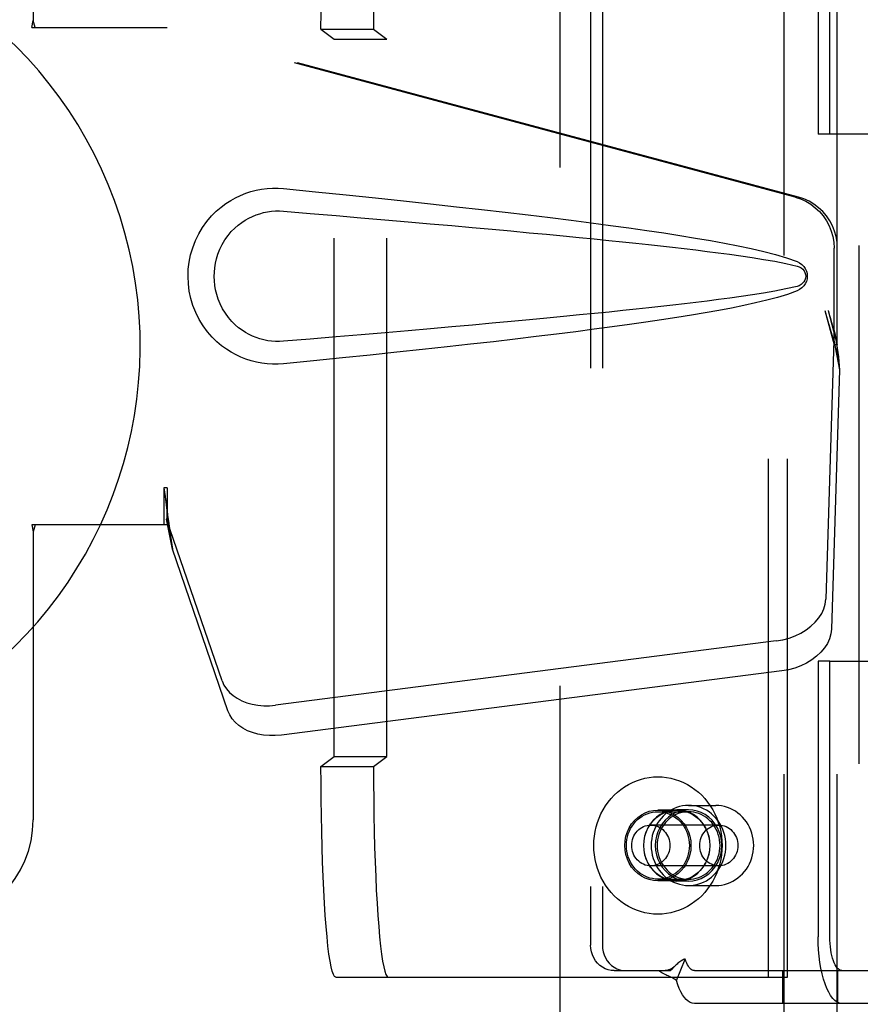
# Model space of a CAD drawing. Header units: inches. Extents: x 0 to 224, y 0 to 145.
# Tile 8 of 92: x 70.86 to 72.86, y 51.3 to 53.64. Entities that reach past the tile are written whole.
import ezdxf

# ---------------------------------------------------------------- set-up
doc = ezdxf.new("R2010")
doc.units = ezdxf.units.IN
doc.header["$LTSCALE"] = 12.302632
doc.header["$MEASUREMENT"] = 0
doc.linetypes.add('HIDDEN', pattern=[0.2, 0.1, -0.1])
doc.layers.add('DEFAULT_2', color=8, linetype='HIDDEN')
doc.layers.add('DOOR_3_ASSEMBLY', color=7, linetype='CONTINUOUS')

msp = doc.modelspace()

# ---------------------------------------------------------------- linework, layer by layer
at = {"layer": 'DEFAULT_2', "color": 8, "linetype": 'HIDDEN'}
for p, q in [((72.1439, 16.3824), (72.1439, 89.3524)), ((72.6751, 54.3115), (72.6751, 50.8424)), ((72.8001, 54.3115), (72.8001, 50.8424)), ((72.6383, 51.3689), (72.6383, 54.1189)), ((72.6831, 51.3689), (72.6831, 54.1189)), ((72.2163, 54.0444), (72.2163, 51.4444)), ((72.2442, 54.0444), (72.2442, 51.4444)), ((72.7559, 54.0244), (72.7559, 53.3699)), ((72.7838, 53.3699), (72.7838, 54.0244)), ((71.5766, 53.6189), (71.608, 53.5952)), ((71.5766, 53.6189), (71.7013, 53.6189)), ((71.7013, 53.6189), (71.7327, 53.5952)), ((71.608, 51.8925), (71.608, 53.5952)), ((71.608, 53.5952), (71.7327, 53.5952)), ((71.7327, 51.8925), (71.7327, 53.5952)), ((72.7838, 53.3699), (72.7559, 53.3699)), ((72.9472, 53.3699), (72.7838, 53.3699)), ((72.7559, 52.1189), (72.7559, 51.4644)), ((72.7838, 52.1189), (72.7559, 52.1189)), ((72.7838, 51.4644), (72.7838, 52.1189)), ((72.7838, 52.1189), (73.3552, 52.1189)), ((71.5766, 51.8689), (71.608, 51.8925)), ((71.608, 51.8925), (71.7327, 51.8925)), ((71.7013, 51.8689), (71.7327, 51.8925)), ((71.5766, 51.8689), (71.7013, 51.8689)), ((72.4207, 51.7654), (72.3759, 51.7654)), ((72.4487, 51.7659), (72.4207, 51.7659)), ((72.4487, 51.7764), (72.5132, 51.7764)), ((72.3759, 51.7614), (72.4487, 51.7614)), ((72.5204, 51.7299), (72.3591, 51.7299)), ((72.5204, 51.6329), (72.3591, 51.6329)), ((72.3759, 51.6014), (72.4487, 51.6014)), ((72.4207, 51.5974), (72.3759, 51.5974)), ((72.4487, 51.5969), (72.4207, 51.5969)), ((72.4487, 51.5864), (72.5132, 51.5864)), ((72.4197, 51.3606), (72.4408, 51.4118)), ((71.6115, 51.3689), (72.6831, 51.3689)), ((72.2723, 51.3844), (72.3002, 51.3844)), ((72.3002, 51.3844), (72.406, 51.3844)), ((72.4624, 51.3844), (72.9434, 51.3844)), ((72.6726, 51.3064), (72.6726, 51.3844)), ((72.8026, 51.3064), (72.8026, 51.3844)), ((72.9434, 51.3064), (72.4624, 51.3064))]:
    msp.add_line(p, q, dxfattribs=at)
for points in [[(71.5766, 53.6189), (71.5767, 53.6582), (71.577, 53.6971), (71.5776, 53.7356), (71.5783, 53.7734), (71.5792, 53.8102), (71.5804, 53.8459), (71.5817, 53.8801), (71.5832, 53.9128), (71.5849, 53.9436), (71.5868, 53.9724), (71.5888, 53.9991), (71.591, 54.0234), (71.5932, 54.0452), (71.5956, 54.0644), (71.5981, 54.0808), (71.6007, 54.0944), (71.6033, 54.105), (71.606, 54.1127), (71.6087, 54.1173), (71.6115, 54.1189)], [(71.7362, 54.1189), (71.7334, 54.1173), (71.7307, 54.1127), (71.728, 54.105), (71.7254, 54.0944), (71.7228, 54.0808), (71.7203, 54.0644), (71.7179, 54.0452), (71.7157, 54.0234), (71.7135, 53.9991), (71.7115, 53.9724), (71.7096, 53.9436), (71.7079, 53.9128), (71.7064, 53.8801), (71.7051, 53.8459), (71.7039, 53.8102), (71.703, 53.7734), (71.7022, 53.7356), (71.7017, 53.6971), (71.7014, 53.6582), (71.7013, 53.6189)], [(71.6115, 51.3689), (71.6087, 51.3704), (71.606, 51.375), (71.6033, 51.3827), (71.6007, 51.3933), (71.5981, 51.4069), (71.5956, 51.4234), (71.5932, 51.4426), (71.591, 51.4644), (71.5888, 51.4887), (71.5868, 51.5153), (71.5849, 51.5442), (71.5832, 51.575), (71.5817, 51.6076), (71.5804, 51.6419), (71.5792, 51.6775), (71.5783, 51.7144), (71.5776, 51.7521), (71.577, 51.7907), (71.5767, 51.8295), (71.5766, 51.8689)], [(71.7013, 51.8689), (71.7014, 51.8295), (71.7017, 51.7907), (71.7022, 51.7521), (71.703, 51.7144), (71.7039, 51.6775), (71.7051, 51.6419), (71.7064, 51.6076), (71.7079, 51.575), (71.7096, 51.5442), (71.7115, 51.5153), (71.7135, 51.4887), (71.7157, 51.4644), (71.7179, 51.4426), (71.7203, 51.4234), (71.7228, 51.4069), (71.7254, 51.3933), (71.728, 51.3827), (71.7307, 51.375), (71.7334, 51.3704), (71.7362, 51.3689)], [(72.2238, 51.6814), (72.2241, 51.6925), (72.2252, 51.7036), (72.2269, 51.7145), (72.2294, 51.7253), (72.2326, 51.736), (72.2364, 51.7463), (72.2408, 51.7564), (72.2459, 51.7661), (72.2516, 51.7754), (72.2579, 51.7842), (72.2647, 51.7926), (72.2721, 51.8005), (72.2799, 51.8078), (72.2882, 51.8145), (72.2969, 51.8206), (72.3059, 51.8261), (72.3153, 51.8309), (72.325, 51.835), (72.3349, 51.8383), (72.345, 51.841), (72.3552, 51.8429), (72.3656, 51.844), (72.3759, 51.8444), (72.3863, 51.844), (72.3967, 51.8429), (72.4069, 51.841), (72.417, 51.8383), (72.4269, 51.835), (72.4366, 51.8309), (72.4459, 51.8261), (72.455, 51.8206), (72.4637, 51.8145), (72.472, 51.8078), (72.4798, 51.8005), (72.4871, 51.7926), (72.494, 51.7842), (72.5003, 51.7754), (72.506, 51.7661), (72.511, 51.7564), (72.5155, 51.7463), (72.5193, 51.736), (72.5225, 51.7253), (72.5249, 51.7145), (72.5267, 51.7036), (72.5278, 51.6925), (72.5281, 51.6814)], [(72.3759, 51.5974), (72.3656, 51.5981), (72.3556, 51.6002), (72.3459, 51.6038), (72.3367, 51.6086), (72.3282, 51.6147), (72.3205, 51.622), (72.3137, 51.6302), (72.308, 51.6394), (72.3035, 51.6492), (72.3002, 51.6596), (72.2982, 51.6704), (72.2975, 51.6814), (72.2982, 51.6923), (72.3002, 51.7031), (72.3035, 51.7135), (72.308, 51.7234), (72.3137, 51.7325), (72.3205, 51.7408), (72.3282, 51.748), (72.3367, 51.7541), (72.3459, 51.759), (72.3556, 51.7625), (72.3656, 51.7646), (72.3759, 51.7654)], [(72.4207, 51.7659), (72.4104, 51.7651), (72.4003, 51.763), (72.3905, 51.7594), (72.3813, 51.7545), (72.3727, 51.7484), (72.365, 51.7411), (72.3582, 51.7328), (72.3524, 51.7236), (72.3479, 51.7137), (72.3445, 51.7032), (72.3425, 51.6924), (72.3418, 51.6814), (72.3425, 51.6703), (72.3445, 51.6595), (72.3479, 51.649), (72.3524, 51.6391), (72.3582, 51.6299), (72.365, 51.6216), (72.3727, 51.6143), (72.3813, 51.6082), (72.3905, 51.6033), (72.4003, 51.5997), (72.4104, 51.5976), (72.4207, 51.5969)], [(72.4207, 51.5974), (72.4104, 51.5981), (72.4004, 51.6002), (72.3907, 51.6038), (72.3815, 51.6086), (72.373, 51.6147), (72.3653, 51.622), (72.3585, 51.6302), (72.3528, 51.6394), (72.3483, 51.6492), (72.345, 51.6596), (72.343, 51.6704), (72.3423, 51.6814), (72.343, 51.6923), (72.345, 51.7031), (72.3483, 51.7135), (72.3528, 51.7234), (72.3585, 51.7325), (72.3653, 51.7408), (72.373, 51.748), (72.3815, 51.7541), (72.3907, 51.759), (72.4004, 51.7625), (72.4104, 51.7646), (72.4207, 51.7654)], [(72.4487, 51.7764), (72.4414, 51.776), (72.4341, 51.7751), (72.4269, 51.7735), (72.4199, 51.7712), (72.4131, 51.7684), (72.4065, 51.7649), (72.4002, 51.7609), (72.3942, 51.7563), (72.3886, 51.7513), (72.3834, 51.7457), (72.3787, 51.7397), (72.3744, 51.7333), (72.3707, 51.7266), (72.3675, 51.7195), (72.3648, 51.7122), (72.3627, 51.7047), (72.3612, 51.697), (72.3603, 51.6892), (72.36, 51.6814)], [(72.4487, 51.7659), (72.4383, 51.7651), (72.4283, 51.763), (72.4185, 51.7594), (72.4092, 51.7545), (72.4007, 51.7484), (72.3929, 51.7411), (72.3861, 51.7328), (72.3804, 51.7236), (72.3758, 51.7137), (72.3725, 51.7032), (72.3705, 51.6924), (72.3698, 51.6814), (72.3705, 51.6703), (72.3725, 51.6595), (72.3758, 51.649), (72.3804, 51.6391), (72.3861, 51.6299), (72.3929, 51.6216), (72.4007, 51.6143), (72.4092, 51.6082), (72.4185, 51.6033), (72.4283, 51.5997), (72.4383, 51.5976), (72.4487, 51.5969)], [(72.3759, 51.7654), (72.3863, 51.7646), (72.3962, 51.7625), (72.4059, 51.759), (72.4151, 51.7541), (72.4237, 51.748), (72.4314, 51.7408), (72.4381, 51.7325), (72.4439, 51.7234), (72.4484, 51.7135), (72.4517, 51.7031), (72.4537, 51.6923), (72.4544, 51.6814), (72.4537, 51.6704), (72.4517, 51.6596), (72.4484, 51.6492), (72.4439, 51.6394), (72.4381, 51.6302), (72.4314, 51.622), (72.4237, 51.6147), (72.4151, 51.6086), (72.4059, 51.6038), (72.3962, 51.6002), (72.3863, 51.5981), (72.3759, 51.5974)], [(72.4207, 51.5969), (72.4311, 51.5976), (72.4412, 51.5997), (72.4509, 51.6033), (72.4602, 51.6082), (72.4688, 51.6143), (72.4765, 51.6216), (72.4833, 51.6299), (72.4891, 51.6391), (72.4936, 51.649), (72.4969, 51.6595), (72.4989, 51.6703), (72.4996, 51.6814), (72.4989, 51.6924), (72.4969, 51.7032), (72.4936, 51.7137), (72.4891, 51.7236), (72.4833, 51.7328), (72.4765, 51.7411), (72.4688, 51.7484), (72.4602, 51.7545), (72.4509, 51.7594), (72.4412, 51.763), (72.4311, 51.7651), (72.4207, 51.7659)], [(72.4207, 51.7654), (72.4311, 51.7646), (72.441, 51.7625), (72.4507, 51.759), (72.4599, 51.7541), (72.4685, 51.748), (72.4762, 51.7408), (72.4829, 51.7325), (72.4886, 51.7234), (72.4932, 51.7135), (72.4965, 51.7031), (72.4985, 51.6923), (72.4992, 51.6814), (72.4985, 51.6704), (72.4965, 51.6596), (72.4932, 51.6492), (72.4886, 51.6394), (72.4829, 51.6302), (72.4762, 51.622), (72.4685, 51.6147), (72.4599, 51.6086), (72.4507, 51.6038), (72.441, 51.6002), (72.4311, 51.5981), (72.4207, 51.5974)], [(72.5374, 51.6814), (72.5371, 51.6892), (72.5362, 51.697), (72.5347, 51.7047), (72.5326, 51.7122), (72.5299, 51.7195), (72.5267, 51.7266), (72.5229, 51.7333), (72.5187, 51.7397), (72.5139, 51.7457), (72.5088, 51.7513), (72.5032, 51.7563), (72.4972, 51.7609), (72.4909, 51.7649), (72.4843, 51.7684), (72.4775, 51.7712), (72.4705, 51.7735), (72.4633, 51.7751), (72.456, 51.776), (72.4487, 51.7764)], [(72.4487, 51.5969), (72.4591, 51.5976), (72.4691, 51.5997), (72.4789, 51.6033), (72.4881, 51.6082), (72.4967, 51.6143), (72.5045, 51.6216), (72.5113, 51.6299), (72.517, 51.6391), (72.5216, 51.649), (72.5249, 51.6595), (72.5269, 51.6703), (72.5276, 51.6814), (72.5269, 51.6924), (72.5249, 51.7032), (72.5216, 51.7137), (72.517, 51.7236), (72.5113, 51.7328), (72.5045, 51.7411), (72.4967, 51.7484), (72.4881, 51.7545), (72.4789, 51.7594), (72.4691, 51.763), (72.4591, 51.7651), (72.4487, 51.7659)], [(72.6032, 51.6814), (72.6029, 51.6889), (72.6021, 51.6963), (72.6007, 51.7037), (72.5988, 51.7109), (72.5963, 51.7179), (72.5933, 51.7247), (72.5898, 51.7312), (72.5859, 51.7374), (72.5815, 51.7433), (72.5766, 51.7488), (72.5714, 51.7538), (72.5659, 51.7584), (72.56, 51.7625), (72.5539, 51.7661), (72.5475, 51.7692), (72.5409, 51.7718), (72.5341, 51.7738), (72.5272, 51.7752), (72.5202, 51.7761), (72.5132, 51.7764)], [(72.3013, 51.6814), (72.3015, 51.6884), (72.3024, 51.6953), (72.3038, 51.7021), (72.3058, 51.7087), (72.3082, 51.7152), (72.3113, 51.7214), (72.3148, 51.7273), (72.3187, 51.7328), (72.3231, 51.7379), (72.3279, 51.7427), (72.3331, 51.7469), (72.3386, 51.7507), (72.3444, 51.7539), (72.3504, 51.7565), (72.3566, 51.7586), (72.363, 51.7602), (72.3694, 51.7611), (72.3759, 51.7614)], [(72.4487, 51.7614), (72.4425, 51.7611), (72.4364, 51.7603), (72.4304, 51.7589), (72.4244, 51.757), (72.4187, 51.7546), (72.4131, 51.7517), (72.4078, 51.7483), (72.4028, 51.7445), (72.3981, 51.7402), (72.3937, 51.7356), (72.3897, 51.7305), (72.3862, 51.7251), (72.383, 51.7194), (72.3803, 51.7135), (72.378, 51.7073), (72.3763, 51.701), (72.375, 51.6945), (72.3743, 51.688), (72.374, 51.6814)], [(72.3759, 51.7614), (72.3824, 51.7611), (72.3889, 51.7602), (72.3953, 51.7586), (72.4015, 51.7565), (72.4075, 51.7539), (72.4133, 51.7507), (72.4188, 51.7469), (72.4239, 51.7427), (72.4287, 51.7379), (72.4332, 51.7328), (72.4371, 51.7273), (72.4406, 51.7214), (72.4436, 51.7152), (72.4461, 51.7087), (72.4481, 51.7021), (72.4495, 51.6953), (72.4503, 51.6884), (72.4506, 51.6814)], [(72.5234, 51.6814), (72.5231, 51.688), (72.5224, 51.6945), (72.5211, 51.701), (72.5193, 51.7073), (72.5171, 51.7135), (72.5144, 51.7194), (72.5112, 51.7251), (72.5076, 51.7305), (72.5036, 51.7356), (72.4993, 51.7402), (72.4946, 51.7445), (72.4895, 51.7483), (72.4842, 51.7517), (72.4787, 51.7546), (72.4729, 51.757), (72.467, 51.7589), (72.461, 51.7603), (72.4549, 51.7611), (72.4487, 51.7614)], [(72.3138, 51.6814), (72.314, 51.6861), (72.3147, 51.6908), (72.3158, 51.6954), (72.3173, 51.6999), (72.3192, 51.7042), (72.3214, 51.7083), (72.3241, 51.7121), (72.3271, 51.7157), (72.3304, 51.7189), (72.3339, 51.7217), (72.3378, 51.7241), (72.3418, 51.7262), (72.346, 51.7278), (72.3503, 51.7289), (72.3547, 51.7296), (72.3591, 51.7299)], [(72.3591, 51.7299), (72.3635, 51.7296), (72.3679, 51.7289), (72.3722, 51.7278), (72.3764, 51.7262), (72.3804, 51.7241), (72.3842, 51.7217), (72.3878, 51.7189), (72.3911, 51.7157), (72.3941, 51.7121), (72.3967, 51.7083), (72.399, 51.7042), (72.4009, 51.6999), (72.4024, 51.6954), (72.4035, 51.6908), (72.4042, 51.6861), (72.4044, 51.6814)], [(72.4751, 51.6814), (72.4753, 51.6861), (72.476, 51.6908), (72.477, 51.6954), (72.4785, 51.6999), (72.4804, 51.7042), (72.4827, 51.7083), (72.4854, 51.7121), (72.4883, 51.7157), (72.4916, 51.7189), (72.4952, 51.7217), (72.499, 51.7241), (72.503, 51.7262), (72.5072, 51.7278), (72.5115, 51.7289), (72.5159, 51.7296), (72.5204, 51.7299)], [(72.5204, 51.7299), (72.5248, 51.7296), (72.5292, 51.7289), (72.5335, 51.7278), (72.5377, 51.7262), (72.5417, 51.7241), (72.5455, 51.7217), (72.5491, 51.7189), (72.5524, 51.7157), (72.5554, 51.7121), (72.558, 51.7083), (72.5603, 51.7042), (72.5622, 51.6999), (72.5637, 51.6954), (72.5648, 51.6908), (72.5654, 51.6861), (72.5656, 51.6814)], [(72.5281, 51.6814), (72.5278, 51.6702), (72.5267, 51.6592), (72.5249, 51.6482), (72.5225, 51.6374), (72.5193, 51.6268), (72.5155, 51.6164), (72.511, 51.6064), (72.506, 51.5967), (72.5003, 51.5874), (72.494, 51.5785), (72.4871, 51.5701), (72.4798, 51.5622), (72.472, 51.5549), (72.4637, 51.5482), (72.455, 51.5421), (72.4459, 51.5366), (72.4366, 51.5319), (72.4269, 51.5278), (72.417, 51.5244), (72.4069, 51.5218), (72.3967, 51.5199), (72.3863, 51.5187), (72.3759, 51.5184), (72.3656, 51.5187), (72.3552, 51.5199), (72.345, 51.5218), (72.3349, 51.5244), (72.325, 51.5278), (72.3153, 51.5319), (72.3059, 51.5366), (72.2969, 51.5421), (72.2882, 51.5482), (72.2799, 51.5549), (72.2721, 51.5622), (72.2647, 51.5701), (72.2579, 51.5785), (72.2516, 51.5874), (72.2459, 51.5967), (72.2408, 51.6064), (72.2364, 51.6164), (72.2326, 51.6268), (72.2294, 51.6374), (72.2269, 51.6482), (72.2252, 51.6592), (72.2241, 51.6702), (72.2238, 51.6814)], [(72.3759, 51.6014), (72.3694, 51.6017), (72.363, 51.6026), (72.3566, 51.6041), (72.3504, 51.6062), (72.3444, 51.6089), (72.3386, 51.6121), (72.3331, 51.6158), (72.3279, 51.6201), (72.3231, 51.6248), (72.3187, 51.6299), (72.3148, 51.6355), (72.3113, 51.6414), (72.3082, 51.6476), (72.3058, 51.654), (72.3038, 51.6607), (72.3024, 51.6675), (72.3015, 51.6744), (72.3013, 51.6814)], [(72.3591, 51.6329), (72.3547, 51.6331), (72.3503, 51.6338), (72.346, 51.635), (72.3418, 51.6366), (72.3378, 51.6386), (72.3339, 51.641), (72.3304, 51.6439), (72.3271, 51.6471), (72.3241, 51.6506), (72.3214, 51.6544), (72.3192, 51.6585), (72.3173, 51.6628), (72.3158, 51.6673), (72.3147, 51.6719), (72.314, 51.6766), (72.3138, 51.6814)], [(72.4044, 51.6814), (72.4042, 51.6766), (72.4035, 51.6719), (72.4024, 51.6673), (72.4009, 51.6628), (72.399, 51.6585), (72.3967, 51.6544), (72.3941, 51.6506), (72.3911, 51.6471), (72.3878, 51.6439), (72.3842, 51.641), (72.3804, 51.6386), (72.3764, 51.6366), (72.3722, 51.635), (72.3679, 51.6338), (72.3635, 51.6331), (72.3591, 51.6329)], [(72.36, 51.6814), (72.3603, 51.6735), (72.3612, 51.6657), (72.3627, 51.658), (72.3648, 51.6505), (72.3675, 51.6432), (72.3707, 51.6362), (72.3744, 51.6294), (72.3787, 51.623), (72.3834, 51.617), (72.3886, 51.6115), (72.3942, 51.6064), (72.4002, 51.6018), (72.4065, 51.5978), (72.4131, 51.5944), (72.4199, 51.5915), (72.4269, 51.5893), (72.4341, 51.5877), (72.4414, 51.5867), (72.4487, 51.5864)], [(72.374, 51.6814), (72.3743, 51.6747), (72.375, 51.6682), (72.3763, 51.6617), (72.378, 51.6554), (72.3803, 51.6492), (72.383, 51.6433), (72.3862, 51.6376), (72.3897, 51.6322), (72.3937, 51.6272), (72.3981, 51.6225), (72.4028, 51.6182), (72.4078, 51.6144), (72.4131, 51.611), (72.4187, 51.6081), (72.4244, 51.6057), (72.4304, 51.6038), (72.4364, 51.6025), (72.4425, 51.6016), (72.4487, 51.6014)], [(72.4506, 51.6814), (72.4503, 51.6744), (72.4495, 51.6675), (72.4481, 51.6607), (72.4461, 51.654), (72.4436, 51.6476), (72.4406, 51.6414), (72.4371, 51.6355), (72.4332, 51.6299), (72.4287, 51.6248), (72.4239, 51.6201), (72.4188, 51.6158), (72.4133, 51.6121), (72.4075, 51.6089), (72.4015, 51.6062), (72.3953, 51.6041), (72.3889, 51.6026), (72.3824, 51.6017), (72.3759, 51.6014)], [(72.4487, 51.5864), (72.456, 51.5867), (72.4633, 51.5877), (72.4705, 51.5893), (72.4775, 51.5915), (72.4843, 51.5944), (72.4909, 51.5978), (72.4972, 51.6018), (72.5032, 51.6064), (72.5088, 51.6115), (72.5139, 51.617), (72.5187, 51.623), (72.5229, 51.6294), (72.5267, 51.6362), (72.5299, 51.6432), (72.5326, 51.6505), (72.5347, 51.658), (72.5362, 51.6657), (72.5371, 51.6735), (72.5374, 51.6814)], [(72.4487, 51.6014), (72.4549, 51.6016), (72.461, 51.6025), (72.467, 51.6038), (72.4729, 51.6057), (72.4787, 51.6081), (72.4842, 51.611), (72.4895, 51.6144), (72.4946, 51.6182), (72.4993, 51.6225), (72.5036, 51.6272), (72.5076, 51.6322), (72.5112, 51.6376), (72.5144, 51.6433), (72.5171, 51.6492), (72.5193, 51.6554), (72.5211, 51.6617), (72.5224, 51.6682), (72.5231, 51.6747), (72.5234, 51.6814)], [(72.5204, 51.6329), (72.5159, 51.6331), (72.5115, 51.6338), (72.5072, 51.635), (72.503, 51.6366), (72.499, 51.6386), (72.4952, 51.641), (72.4916, 51.6439), (72.4883, 51.6471), (72.4854, 51.6506), (72.4827, 51.6544), (72.4804, 51.6585), (72.4785, 51.6628), (72.477, 51.6673), (72.476, 51.6719), (72.4753, 51.6766), (72.4751, 51.6814)], [(72.5132, 51.5864), (72.5202, 51.5867), (72.5272, 51.5875), (72.5341, 51.589), (72.5408, 51.591), (72.5474, 51.5935), (72.5538, 51.5966), (72.56, 51.6002), (72.5659, 51.6043), (72.5714, 51.6089), (72.5767, 51.614), (72.5815, 51.6194), (72.5859, 51.6253), (72.5898, 51.6315), (72.5933, 51.6381), (72.5963, 51.6448), (72.5988, 51.6519), (72.6007, 51.6591), (72.6021, 51.6664), (72.6029, 51.6739), (72.6032, 51.6814)], [(72.5656, 51.6814), (72.5654, 51.6766), (72.5648, 51.6719), (72.5637, 51.6673), (72.5622, 51.6628), (72.5603, 51.6585), (72.558, 51.6544), (72.5554, 51.6506), (72.5524, 51.6471), (72.5491, 51.6439), (72.5455, 51.641), (72.5417, 51.6386), (72.5377, 51.6366), (72.5335, 51.635), (72.5292, 51.6338), (72.5248, 51.6331), (72.5204, 51.6329)], [(72.8125, 51.3064), (72.8069, 51.3071), (72.8015, 51.3094), (72.7961, 51.3132), (72.7908, 51.3184), (72.7858, 51.325), (72.7811, 51.333), (72.7766, 51.3422), (72.7725, 51.3526), (72.7687, 51.3641), (72.7654, 51.3766), (72.7626, 51.3899), (72.7602, 51.4039), (72.7583, 51.4185), (72.757, 51.4335), (72.7562, 51.4488), (72.7559, 51.4644)], [(72.8125, 51.3844), (72.8097, 51.3848), (72.8069, 51.3859), (72.8042, 51.3878), (72.8015, 51.3905), (72.799, 51.3938), (72.7966, 51.3979), (72.7943, 51.4025), (72.7922, 51.4078), (72.7903, 51.4136), (72.7887, 51.4199), (72.7872, 51.4267), (72.786, 51.4338), (72.7851, 51.4411), (72.7844, 51.4488), (72.784, 51.4565), (72.7838, 51.4644)], [(72.2723, 51.3844), (72.2649, 51.3849), (72.2578, 51.3864), (72.2509, 51.3889), (72.2443, 51.3924), (72.2382, 51.3968), (72.2327, 51.4019), (72.2279, 51.4078), (72.2238, 51.4144), (72.2205, 51.4214), (72.2182, 51.4288), (72.2168, 51.4365), (72.2163, 51.4444)], [(72.2442, 51.4444), (72.2447, 51.4365), (72.2461, 51.4288), (72.2485, 51.4214), (72.2517, 51.4144), (72.2558, 51.4078), (72.2606, 51.4019), (72.2662, 51.3968), (72.2722, 51.3924), (72.2788, 51.3889), (72.2857, 51.3864), (72.2929, 51.3849), (72.3002, 51.3844)], [(72.4192, 51.3978), (72.4186, 51.3972), (72.417, 51.3957), (72.4154, 51.3943), (72.4139, 51.3931), (72.4123, 51.3918), (72.4107, 51.3907), (72.4091, 51.3897), (72.4075, 51.3887), (72.4059, 51.3879), (72.4043, 51.3871), (72.4026, 51.3864), (72.401, 51.3858), (72.3993, 51.3853), (72.3975, 51.3848), (72.3956, 51.3845), (72.3937, 51.3844), (72.3928, 51.3844)], [(72.4144, 51.393), (72.4079, 51.3863), (72.406, 51.3844)], [(72.4192, 51.3978), (72.4167, 51.3953), (72.4144, 51.393)], [(72.4408, 51.4118), (72.4388, 51.4113), (72.4367, 51.4105), (72.4346, 51.4095), (72.4324, 51.4083), (72.4302, 51.4069), (72.4279, 51.4053), (72.4257, 51.4036), (72.4235, 51.4017), (72.4213, 51.3997), (72.4192, 51.3978)], [(72.4624, 51.3844), (72.46, 51.3847), (72.4575, 51.3855), (72.4551, 51.387), (72.4528, 51.389), (72.4505, 51.3916), (72.4484, 51.3947), (72.4463, 51.3983), (72.4443, 51.4023), (72.4425, 51.4069), (72.4408, 51.4118)], [(72.4197, 51.3606), (72.4167, 51.363), (72.4135, 51.3652), (72.4103, 51.3671), (72.407, 51.3688), (72.4037, 51.3703), (72.4006, 51.3718), (72.3975, 51.3731), (72.3945, 51.3744), (72.3914, 51.3759), (72.3883, 51.3775), (72.3854, 51.3791), (72.3826, 51.3809), (72.3802, 51.3826), (72.3781, 51.3844)], [(72.4624, 51.3064), (72.4576, 51.307), (72.4528, 51.3087), (72.4481, 51.3115), (72.4434, 51.3155), (72.439, 51.3206), (72.4346, 51.3267), (72.4305, 51.3338), (72.4267, 51.3419), (72.4231, 51.3508), (72.4197, 51.3606)]]:
    msp.add_lwpolyline(points, dxfattribs=at)
at = {"layer": 'DOOR_3_ASSEMBLY', "color": 8, "linetype": 'HIDDEN'}
for p, q in [((72.8524, 90.0134), (72.8524, 15.7214)), ((70.8939, 53.9924), (70.8939, 53.6392)), ((70.8909, 53.6224), (70.8939, 53.6392)), ((70.8983, 53.6224), (70.8939, 53.6392)), ((70.8909, 53.6224), (71.2118, 53.6224)), ((72.7016, 53.22), (71.2041, 53.6224)), ((72.7093, 53.22), (71.2118, 53.6224)), ((72.794, 52.8695), (72.794, 53.0993)), ((72.8016, 52.8695), (72.8016, 53.0993)), ((72.7722, 52.9511), (72.794, 52.8695)), ((72.7798, 52.9511), (72.8016, 52.8695)), ((72.7956, 52.8971), (72.8042, 52.8408)), ((72.7932, 52.881), (72.7741, 52.2659)), ((72.7932, 52.881), (72.8068, 52.8099)), ((72.8016, 52.8695), (72.794, 52.8695)), ((72.8042, 52.8408), (72.8052, 52.83)), ((72.8052, 52.83), (72.806, 52.8197)), ((72.806, 52.8197), (72.8068, 52.8099)), ((72.8068, 52.8099), (72.7877, 52.1948)), ((71.2041, 52.5299), (71.2041, 52.4424)), ((71.2118, 52.5299), (71.2041, 52.5299)), ((71.2118, 52.5299), (71.2118, 52.4424)), ((70.8909, 52.4424), (70.8939, 52.4255)), ((71.2118, 52.4424), (70.8909, 52.4424)), ((70.8983, 52.4424), (70.8939, 52.4255)), ((71.3423, 52.0719), (71.2104, 52.4557)), ((71.224, 52.3847), (71.2104, 52.4557)), ((70.8939, 52.4255), (70.8939, 51.7424)), ((71.2197, 52.4151), (71.224, 52.3847)), ((71.3559, 52.0008), (71.224, 52.3847)), ((72.6566, 52.1668), (71.4691, 52.0143)), ((72.6702, 52.0958), (71.4827, 51.9433))]:
    msp.add_line(p, q, dxfattribs=at)
for points in [[(71.4878, 52.8244), (71.4749, 52.8235), (71.462, 52.8234), (71.4491, 52.8242), (71.4362, 52.8258), (71.4235, 52.8282), (71.4109, 52.8314), (71.3987, 52.8353), (71.3867, 52.84), (71.3751, 52.8455), (71.3636, 52.8518), (71.3521, 52.859), (71.3408, 52.8674), (71.3294, 52.877), (71.3182, 52.888), (71.3072, 52.9008), (71.2968, 52.9148), (71.2875, 52.9301), (71.2795, 52.9462), (71.2729, 52.9628), (71.2678, 52.9798), (71.2642, 52.9969), (71.262, 53.0142), (71.2612, 53.0315), (71.2618, 53.0488), (71.2639, 53.0661), (71.2674, 53.0832), (71.2723, 53.1002), (71.2788, 53.1169), (71.2867, 53.1331), (71.2958, 53.1484), (71.3061, 53.1626), (71.3171, 53.1755), (71.3282, 53.1867), (71.3397, 53.1965), (71.3511, 53.205), (71.3626, 53.2124), (71.3742, 53.2188), (71.386, 53.2244), (71.398, 53.2292), (71.4103, 53.2332), (71.423, 53.2364), (71.4358, 53.2389), (71.4488, 53.2405)], [(71.4488, 53.2405), (71.4618, 53.2413), (71.4748, 53.2412), (71.4878, 53.2404)], [(71.4878, 53.2404), (71.5634, 53.2328), (71.636, 53.2254), (71.7057, 53.2182), (71.7726, 53.2112), (71.8367, 53.2043), (71.8982, 53.1975), (71.9572, 53.1909), (72.0138, 53.1844), (72.068, 53.178), (72.12, 53.1717), (72.1698, 53.1655), (72.2176, 53.1593), (72.2634, 53.1532), (72.3073, 53.1472), (72.3494, 53.1412), (72.3897, 53.1352), (72.4283, 53.1292), (72.4652, 53.1231), (72.5005, 53.117), (72.5343, 53.1108), (72.5666, 53.1045), (72.5974, 53.098), (72.6269, 53.0912), (72.6548, 53.084), (72.6812, 53.076), (72.706, 53.0673)], [(72.7016, 53.22), (72.7146, 53.2158), (72.7269, 53.2102), (72.7386, 53.2032), (72.7494, 53.1951), (72.7594, 53.1857), (72.7682, 53.1754), (72.7759, 53.1641), (72.7823, 53.1521), (72.7874, 53.1395), (72.791, 53.1264), (72.7932, 53.113), (72.794, 53.0993)], [(72.8016, 53.0993), (72.8009, 53.113), (72.7987, 53.1264), (72.795, 53.1395), (72.79, 53.1521), (72.7836, 53.1641), (72.7759, 53.1754), (72.767, 53.1857), (72.7571, 53.1951), (72.7462, 53.2032), (72.7346, 53.2102), (72.7222, 53.2158), (72.7093, 53.22)], [(71.4878, 52.8779), (71.4784, 52.8774), (71.469, 52.8775), (71.4596, 52.8782), (71.4503, 52.8794), (71.441, 52.8813), (71.4319, 52.8837), (71.4231, 52.8867), (71.4144, 52.8902), (71.406, 52.8942), (71.3977, 52.8989), (71.3895, 52.9042), (71.3813, 52.9103), (71.3732, 52.9173), (71.3651, 52.9253), (71.3572, 52.9345), (71.3498, 52.9446), (71.3432, 52.9554), (71.3375, 52.9666), (71.333, 52.9778), (71.3293, 52.989), (71.3267, 53), (71.3249, 53.0107), (71.3238, 53.0212), (71.3234, 53.0316), (71.3237, 53.0419), (71.3246, 53.0524), (71.3263, 53.0631), (71.3289, 53.0739), (71.3323, 53.0851), (71.3367, 53.0963), (71.3423, 53.1076), (71.3487, 53.1185), (71.3561, 53.1288), (71.3639, 53.1382), (71.372, 53.1464), (71.3802, 53.1536), (71.3885, 53.1598), (71.3968, 53.1653), (71.4052, 53.1701), (71.4138, 53.1742), (71.4225, 53.1778), (71.4314, 53.1809), (71.4406, 53.1833), (71.4499, 53.1852), (71.4594, 53.1866), (71.4688, 53.1873), (71.4783, 53.1874), (71.4878, 53.1869)], [(71.4878, 53.1869), (71.5512, 53.1816), (71.6124, 53.1764), (71.6714, 53.1714), (71.7283, 53.1665), (71.7831, 53.1617), (71.8359, 53.1571), (71.8867, 53.1526), (71.9355, 53.1482), (71.9824, 53.1439), (72.0274, 53.1398), (72.0705, 53.1358), (72.1117, 53.1319), (72.1512, 53.1281), (72.1889, 53.1244), (72.2249, 53.1208), (72.2593, 53.1174), (72.292, 53.114), (72.3233, 53.1107), (72.3535, 53.1075), (72.3825, 53.1043), (72.4108, 53.1011), (72.4384, 53.0979), (72.4656, 53.0947), (72.4925, 53.0914), (72.5193, 53.088), (72.5461, 53.0844), (72.5729, 53.0807), (72.5997, 53.0767), (72.6265, 53.0725), (72.6532, 53.0678), (72.6798, 53.0625), (72.7061, 53.0565)], [(72.706, 53.0673), (72.7121, 53.0642), (72.7173, 53.0604), (72.7219, 53.0557), (72.7255, 53.0504), (72.7282, 53.0448), (72.7298, 53.0388), (72.7303, 53.0326), (72.7298, 53.0263), (72.7283, 53.0203), (72.7257, 53.0146), (72.722, 53.0093), (72.7175, 53.0045), (72.7121, 53.0006), (72.706, 52.9974)], [(72.7061, 53.0565), (72.7113, 53.0547), (72.7157, 53.0522), (72.7195, 53.049), (72.7226, 53.0453), (72.7248, 53.0412), (72.7262, 53.0368), (72.7266, 53.0322), (72.7261, 53.0275), (72.7247, 53.0232), (72.7224, 53.0192), (72.7193, 53.0156), (72.7155, 53.0124), (72.7112, 53.01), (72.7062, 53.0082)], [(72.7062, 53.0082), (72.6798, 53.0023), (72.6533, 52.997), (72.6267, 52.9923), (72.6, 52.9881), (72.5732, 52.9841), (72.5464, 52.9804), (72.5197, 52.9768), (72.4929, 52.9734), (72.4661, 52.9701), (72.439, 52.9669), (72.4114, 52.9637), (72.3832, 52.9605), (72.3542, 52.9573), (72.3241, 52.9541), (72.2928, 52.9508), (72.2601, 52.9474), (72.2258, 52.944), (72.1898, 52.9404), (72.1521, 52.9367), (72.1126, 52.9329), (72.0713, 52.929), (72.0281, 52.925), (71.9831, 52.9209), (71.9362, 52.9166), (71.8874, 52.9122), (71.8365, 52.9077), (71.7837, 52.9031), (71.7287, 52.8983), (71.6717, 52.8934), (71.6126, 52.8884), (71.5513, 52.8832), (71.4878, 52.8779)], [(72.706, 52.9974), (72.6834, 52.9894), (72.6594, 52.9821), (72.6341, 52.9753), (72.6075, 52.969), (72.5797, 52.9629), (72.5505, 52.957), (72.5202, 52.9513), (72.4884, 52.9456), (72.4553, 52.94), (72.4208, 52.9344), (72.3848, 52.9288), (72.3472, 52.9233), (72.3082, 52.9177), (72.2675, 52.9121), (72.2251, 52.9064), (72.181, 52.9007), (72.135, 52.8949), (72.0872, 52.8891), (72.0374, 52.8831), (71.9856, 52.8771), (71.9317, 52.871), (71.8756, 52.8647), (71.8171, 52.8583), (71.7564, 52.8518), (71.6931, 52.8452), (71.6273, 52.8384), (71.5589, 52.8315), (71.4878, 52.8244)], [(72.7722, 52.9511), (72.7775, 52.9316), (72.7828, 52.9124), (72.7882, 52.8935), (72.7936, 52.8751), (72.799, 52.8576), (72.8042, 52.8408)], [(72.7798, 52.9511), (72.7824, 52.9415), (72.7851, 52.9321), (72.7877, 52.9229), (72.7904, 52.9139), (72.793, 52.9053), (72.7956, 52.8971)], [(72.7956, 52.8971), (72.7952, 52.8942), (72.7948, 52.8915), (72.7944, 52.8887), (72.7941, 52.8861), (72.7937, 52.8835), (72.7932, 52.881)], [(71.2041, 52.5299), (71.2067, 52.5096), (71.2093, 52.4896), (71.212, 52.4699), (71.2146, 52.4509), (71.2197, 52.4151)], [(71.2118, 52.5299), (71.2117, 52.5196), (71.2114, 52.4896)], [(71.2114, 52.4896), (71.2112, 52.4803), (71.211, 52.4713)], [(71.2186, 52.4228), (71.2171, 52.4338), (71.2149, 52.4512), (71.2133, 52.4672), (71.2121, 52.4817), (71.2115, 52.4945), (71.2115, 52.5021)], [(71.211, 52.4713), (71.2109, 52.4659), (71.2108, 52.4632), (71.2107, 52.4607), (71.2106, 52.4581), (71.2104, 52.4557)], [(72.6566, 52.1668), (72.6721, 52.1695), (72.687, 52.1735), (72.7014, 52.1788), (72.715, 52.1853), (72.7277, 52.193), (72.7391, 52.2016), (72.7491, 52.2111), (72.7577, 52.2213), (72.7645, 52.232), (72.7696, 52.2432), (72.7728, 52.2544), (72.7741, 52.2659)], [(72.7877, 52.1948), (72.7863, 52.1834), (72.7831, 52.1721), (72.778, 52.161), (72.7712, 52.1503), (72.7627, 52.1401), (72.7526, 52.1306), (72.7412, 52.122), (72.7286, 52.1143), (72.7149, 52.1078), (72.7005, 52.1025), (72.6856, 52.0985), (72.6702, 52.0958)], [(71.3423, 52.0719), (71.3465, 52.0622), (71.3522, 52.0532), (71.3594, 52.0448), (71.368, 52.0372), (71.3778, 52.0306), (71.3887, 52.0248), (71.4007, 52.0202), (71.4134, 52.0166), (71.4268, 52.0143), (71.4407, 52.0131), (71.4548, 52.0131), (71.4691, 52.0143)], [(71.4827, 51.9433), (71.4683, 51.942), (71.4542, 51.942), (71.4404, 51.9432), (71.427, 51.9456), (71.4142, 51.9491), (71.4023, 51.9538), (71.3913, 51.9595), (71.3815, 51.9662), (71.373, 51.9738), (71.3658, 51.9822), (71.3601, 51.9912), (71.3559, 52.0008)]]:
    msp.add_lwpolyline(points, dxfattribs=at)
at = {"layer": 'DOOR_3_ASSEMBLY', "color": 7, "linetype": 'Continuous'}
msp.add_arc((70.1439, 52.8674), 1.0039, 305.5066, 234.4934, dxfattribs=at)
at = {"layer": 'DOOR_3_ASSEMBLY', "color": 8, "linetype": 'HIDDEN'}
msp.add_arc((70.6439, 51.7424), 0.25, 270, 360, dxfattribs=at)

doc.saveas('drawing.dxf')
